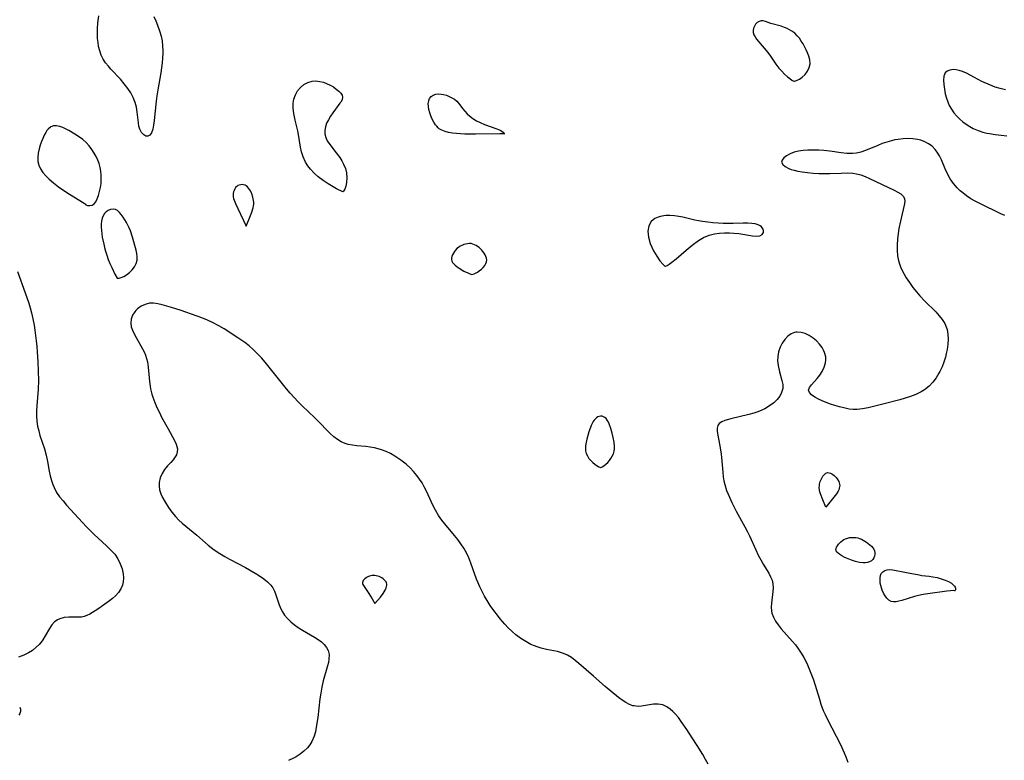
# Model space of a CAD drawing. Header units: inches. Extents: x 1073367 to 1082519, y 1569854 to 1574957.
# Tile 64 of 256: x 1075718 to 1076024, y 1572668 to 1572898. Entities that reach past the tile are written whole.
import ezdxf

# ---------------------------------------------------------------- set-up
doc = ezdxf.new("R2010")
doc.units = ezdxf.units.IN
doc.header["$MEASUREMENT"] = 0
doc.layers.add('CGG_CurvaNivelLidar_v1', color=7, linetype='Continuous', lineweight=30, true_color=0x008008)

msp = doc.modelspace()

# ---------------------------------------------------------------- linework, layer by layer
at = {"layer": 'CGG_CurvaNivelLidar_v1'}
for points in [[(1075759.8122, 1572899.1826, 67.5), (1075760.4516, 1572897.829, 67.5), (1075761.0426, 1572896.4598, 67.5), (1075761.6578, 1572894.7906, 67.5), (1075762.1322, 1572893.0862, 67.5), (1075762.4002, 1572891.5937, 67.5), (1075762.5521, 1572890.0764, 67.5), (1075762.6049, 1572888.5403, 67.5), (1075762.5989, 1572887.7867, 67.5), (1075762.5373, 1572886.2951, 67.5), (1075762.4168, 1572884.7958, 67.5), (1075762.2421, 1572883.2924, 67.5), (1075762.0024, 1572881.6885, 67.5), (1075761.0747, 1572876.4054, 67.5), (1075760.7794, 1572874.5746, 67.5), (1075760.5575, 1572872.9471, 67.5), (1075759.9929, 1572866.9277, 67.5), (1075759.8034, 1572865.5161, 67.5), (1075759.5189, 1572864.1878, 67.5), (1075759.1091, 1572863.1105, 67.5), (1075758.6015, 1572862.3925, 67.5), (1075758.0026, 1572862.0326, 67.5), (1075757.3656, 1572862.0812, 67.5), (1075756.7202, 1572862.4658, 67.5), (1075756.0453, 1572863.215, 67.5), (1075755.5068, 1572864.2419, 67.5), (1075755.2392, 1572865.1485, 67.5), (1075755.0563, 1572866.156, 67.5), (1075754.6643, 1572869.5203, 67.5), (1075754.4255, 1572871.0331, 67.5), (1075754.0496, 1572872.5385, 67.5), (1075753.4684, 1572874.0358, 67.5), (1075752.7076, 1572875.488, 67.5), (1075751.8, 1572876.8885, 67.5), (1075750.6949, 1572878.3288, 67.5), (1075749.4969, 1572879.712, 67.5), (1075746.5211, 1572882.8541, 67.5), (1075745.7401, 1572883.7306, 67.5), (1075744.8708, 1572884.8236, 67.5), (1075744.114, 1572885.9634, 67.5), (1075743.5045, 1572887.1619, 67.5), (1075743.0441, 1572888.5084, 67.5), (1075742.7282, 1572889.9215, 67.5), (1075742.5402, 1572891.1175, 67.5), (1075742.4117, 1572892.3425, 67.5), (1075742.3487, 1572893.5908, 67.5), (1075742.3765, 1572895.3895, 67.5), (1075742.5132, 1572897.2136, 67.5), (1075742.7731, 1572899.3838, 67.5)], [(1076024.2037, 1572876.4298, 68), (1076022.5838, 1572876.8149, 68), (1076021.0043, 1572877.2919, 68), (1076019.5606, 1572877.8457, 68), (1076016.9249, 1572879.0395, 68), (1076014.5609, 1572880.2341, 68), (1076012.0875, 1572881.5736, 68), (1076010.892, 1572882.1168, 68), (1076009.8631, 1572882.4558, 68), (1076008.8606, 1572882.656, 68), (1076007.9396, 1572882.7077, 68), (1076006.9267, 1572882.5755, 68), (1076006.0813, 1572882.2318, 68), (1076005.4696, 1572881.6696, 68), (1076005.098, 1572880.6883, 68), (1076005.0112, 1572879.4335, 68), (1076005.0703, 1572878.1084, 68), (1076005.2478, 1572876.665, 68), (1076005.5334, 1572875.2447, 68), (1076005.9242, 1572873.8016, 68), (1076006.3022, 1572872.6787, 68), (1076006.765, 1572871.5792, 68), (1076007.4084, 1572870.3976, 68), (1076008.1781, 1572869.2782, 68), (1076009.0642, 1572868.2337, 68), (1076010.0018, 1572867.3241, 68), (1076011.0178, 1572866.4839, 68), (1076012.0389, 1572865.745, 68), (1076013.1095, 1572865.0684, 68), (1076014.2277, 1572864.4645, 68), (1076015.7013, 1572863.8217, 68), (1076017.2361, 1572863.3137, 68), (1076018.3885, 1572863.0272, 68), (1076019.2405, 1572862.855, 68), (1076021.0195, 1572862.566, 68), (1076022.8285, 1572862.3525, 68), (1076024.6583, 1572862.2112, 68)], [(1076024.0378, 1572837.4229, 68), (1076022.8106, 1572837.9659, 68), (1076016.2227, 1572841.1322, 68), (1076014.8254, 1572841.8664, 68), (1076013.4646, 1572842.653, 68), (1076012.1588, 1572843.5069, 68), (1076010.9296, 1572844.4473, 68), (1076010.1408, 1572845.1515, 68), (1076009.2283, 1572846.076, 68), (1076008.0865, 1572847.4274, 68), (1076007.0755, 1572848.8621, 68), (1076006.212, 1572850.3662, 68), (1076005.5074, 1572851.9023, 68), (1076004.3121, 1572854.745, 68), (1076003.7113, 1572855.9812, 68), (1076003.0465, 1572857.1206, 68), (1076002.4117, 1572857.9747, 68), (1076001.4385, 1572858.9099, 68), (1076000.3713, 1572859.6719, 68), (1075999.1908, 1572860.3114, 68), (1075997.9142, 1572860.8075, 68), (1075996.9309, 1572861.0635, 68), (1075995.478, 1572861.2681, 68), (1075993.9736, 1572861.3166, 68), (1075992.4375, 1572861.2385, 68), (1075990.887, 1572861.0549, 68), (1075989.8822, 1572860.8844, 68), (1075988.8821, 1572860.6663, 68), (1075987.4214, 1572860.2479, 68), (1075985.9795, 1572859.7402, 68), (1075984.5566, 1572859.1758, 68), (1075980.7559, 1572857.5881, 68), (1075979.3599, 1572857.1175, 68), (1075977.9419, 1572856.7958, 68), (1075976.6926, 1572856.6731, 68), (1075974.9763, 1572856.6949, 68), (1075973.2246, 1572856.8626, 68), (1075969.6599, 1572857.3736, 68), (1075967.8584, 1572857.5955, 68), (1075966.2858, 1572857.7138, 68), (1075964.7187, 1572857.7559, 68), (1075962.8335, 1572857.7015, 68), (1075961.3712, 1572857.5719, 68), (1075959.9724, 1572857.3588, 68), (1075958.6644, 1572857.0487, 68), (1075957.3623, 1572856.5808, 68), (1075956.2558, 1572856.0026, 68), (1075955.4068, 1572855.3489, 68), (1075954.8677, 1572854.6543, 68), (1075954.7201, 1572853.959, 68), (1075955.0606, 1572853.2611, 68), (1075955.8273, 1572852.6234, 68), (1075956.9187, 1572852.066, 68), (1075957.7317, 1572851.7668, 68), (1075958.6238, 1572851.5047, 68), (1075959.8091, 1572851.2275, 68), (1075961.068, 1572850.9926, 68), (1075962.7571, 1572850.7451, 68), (1075964.5056, 1572850.5644, 68), (1075966.2709, 1572850.4611, 68), (1075968.0518, 1572850.431, 68), (1075969.7381, 1572850.464, 68), (1075973.2611, 1572850.6365, 68), (1075975.0706, 1572850.6809, 68), (1075976.8286, 1572850.5874, 68), (1075977.9588, 1572850.4059, 68), (1075979.3283, 1572850.0215, 68), (1075980.6609, 1572849.5038, 68), (1075981.9738, 1572848.9048, 68), (1075985.8968, 1572847.033, 68), (1075989.6513, 1572845.3041, 68), (1075990.7665, 1572844.7406, 68), (1075991.7231, 1572844.1444, 68), (1075992.4623, 1572843.4929, 68), (1075992.9129, 1572842.7595, 68), (1075993.0188, 1572841.7768, 68), (1075992.8144, 1572840.6432, 68), (1075992.1435, 1572838.0146, 68), (1075991.1359, 1572833.4382, 68), (1075990.8596, 1572831.8302, 68), (1075990.6548, 1572830.1066, 68), (1075990.5541, 1572828.3691, 68), (1075990.5753, 1572826.6351, 68), (1075990.7448, 1572824.9216, 68), (1075990.9233, 1572823.955, 68), (1075991.2484, 1572822.752, 68), (1075991.6721, 1572821.5718, 68), (1075992.1826, 1572820.4058, 68), (1075992.7662, 1572819.2621, 68), (1075993.4145, 1572818.1422, 68), (1075994.4074, 1572816.6293, 68), (1075995.4849, 1572815.16, 68), (1075996.6243, 1572813.7311, 68), (1075997.6469, 1572812.5332, 68), (1075999.1836, 1572810.8957, 68), (1076002.6442, 1572807.518, 68), (1076003.668, 1572806.3749, 68), (1076004.5786, 1572805.1848, 68), (1076005.341, 1572803.9406, 68), (1076005.9109, 1572802.6329, 68), (1076006.0657, 1572802.1212, 68), (1076006.3301, 1572800.6354, 68), (1076006.389, 1572799.0944, 68), (1076006.2921, 1572797.5153, 68), (1076006.077, 1572795.9135, 68), (1076005.8476, 1572794.6856, 68), (1076005.5542, 1572793.462, 68), (1076005.0885, 1572791.9665, 68), (1076004.5174, 1572790.5021, 68), (1076003.8487, 1572789.081, 68), (1076003.549, 1572788.5185, 68), (1076002.6707, 1572787.0777, 68), (1076001.6706, 1572785.7384, 68), (1076000.5353, 1572784.5316, 68), (1075999.1087, 1572783.3941, 68), (1075998.0774, 1572782.7639, 68), (1075996.3909, 1572781.9533, 68), (1075994.7717, 1572781.3374, 68), (1075993.0966, 1572780.7988, 68), (1075991.3865, 1572780.3066, 68), (1075985.6873, 1572778.8, 68), (1075981.5878, 1572777.7841, 68), (1075979.8582, 1572777.4388, 68), (1075978.1357, 1572777.2626, 68), (1075976.8962, 1572777.2845, 68), (1075975.6563, 1572777.4178, 68), (1075974.4195, 1572777.6391, 68), (1075972.7292, 1572778.0484, 68), (1075971.2898, 1572778.4633, 68), (1075969.8819, 1572778.9232, 68), (1075968.526, 1572779.4247, 68), (1075967.3149, 1572779.9345, 68), (1075966.1931, 1572780.4719, 68), (1075965.0078, 1572781.1397, 68), (1075964.0467, 1572781.829, 68), (1075963.3859, 1572782.536, 68), (1075963.1223, 1572783.2593, 68), (1075963.3513, 1572784.0489, 68), (1075963.9748, 1572784.8861, 68), (1075965.7772, 1572786.8386, 68), (1075966.6122, 1572787.9139, 68), (1075967.3597, 1572789.0914, 68), (1075967.9743, 1572790.3683, 68), (1075968.3632, 1572791.7031, 68), (1075968.4578, 1572792.6335, 68), (1075968.4049, 1572793.567, 68), (1075968.0519, 1572794.9361, 68), (1075967.7067, 1572795.7108, 68), (1075967.2758, 1572796.4589, 68), (1075966.4798, 1572797.5459, 68), (1075965.5503, 1572798.5444, 68), (1075964.5153, 1572799.4288, 68), (1075963.3085, 1572800.2221, 68), (1075962.0502, 1572800.8227, 68), (1075960.783, 1572801.1956, 68), (1075959.5482, 1572801.2893, 68), (1075959.1312, 1572801.2432, 68), (1075958.766, 1572801.1625, 68), (1075957.7075, 1572800.719, 68), (1075956.664, 1572799.9798, 68), (1075955.7192, 1572799.0224, 68), (1075954.902, 1572797.8922, 68), (1075954.2309, 1572796.5923, 68), (1075953.7531, 1572795.1897, 68), (1075953.5012, 1572793.72, 68), (1075953.4904, 1572792.3388, 68), (1075953.649, 1572790.9503, 68), (1075954.0726, 1572788.988, 68), (1075954.8226, 1572786.2852, 68), (1075955.0583, 1572785.0052, 68), (1075955.0592, 1572783.7698, 68), (1075954.7394, 1572782.5807, 68), (1075954.1349, 1572781.443, 68), (1075953.3006, 1572780.3659, 68), (1075952.2776, 1572779.3632, 68), (1075950.9633, 1572778.3589, 68), (1075949.4968, 1572777.4785, 68), (1075947.9095, 1572776.7411, 68), (1075947.0162, 1572776.4111, 68), (1075946.102, 1572776.1185, 68), (1075944.4986, 1572775.6742, 68), (1075939.0138, 1572774.3958, 68), (1075938.1955, 1572774.1786, 68), (1075937.0892, 1572773.8174, 68), (1075936.1366, 1572773.3916, 68), (1075935.3834, 1572772.8829, 68), (1075934.8852, 1572772.2689, 68), (1075934.6726, 1572771.4507, 68), (1075934.72, 1572770.486, 68), (1075935.7022, 1572765.3254, 68), (1075935.993, 1572763.4429, 68), (1075936.106, 1572762.4179, 68), (1075936.4362, 1572757.8696, 68), (1075936.6012, 1572756.345, 68), (1075936.7925, 1572755.156, 68), (1075937.0554, 1572753.9793, 68), (1075937.6212, 1572752.1865, 68), (1075938.0891, 1572750.9962, 68), (1075939.2518, 1572748.4308, 68), (1075940.6462, 1572745.684, 68), (1075943.31, 1572740.8618, 68), (1075944.0275, 1572739.4908, 68), (1075944.73, 1572738.0335, 68), (1075946.7133, 1572733.6783, 68), (1075947.4848, 1572732.0521, 68), (1075948.2252, 1572730.6506, 68), (1075949.0066, 1572729.3044, 68), (1075950.7062, 1572726.5097, 68), (1075951.2936, 1572725.3907, 68), (1075951.7544, 1572724.2694, 68), (1075952.0413, 1572723.1363, 68), (1075952.1228, 1572721.9798, 68), (1075952.0502, 1572720.8043, 68), (1075951.5673, 1572717.1778, 68), (1075951.502, 1572715.968, 68), (1075951.5731, 1572714.7801, 68), (1075951.7078, 1572714.0766, 68), (1075952.1613, 1572712.8326, 68), (1075952.8369, 1572711.6251, 68), (1075953.6762, 1572710.44, 68), (1075954.6303, 1572709.2642, 68), (1075958.106, 1572705.3272, 68), (1075959.0251, 1572704.2187, 68), (1075959.9771, 1572702.9391, 68), (1075960.8131, 1572701.6661, 68), (1075961.5879, 1572700.3452, 68), (1075962.3068, 1572698.9848, 68), (1075962.7494, 1572698.0736, 68), (1075963.4301, 1572696.5397, 68), (1075964.0492, 1572694.9763, 68), (1075964.6068, 1572693.3884, 68), (1075966.4344, 1572687.3624, 68), (1075966.928, 1572685.8736, 68), (1075967.6585, 1572683.918, 68), (1075968.221, 1572682.6279, 68), (1075968.9779, 1572681.0423, 68), (1075972.9528, 1572673.2966, 68), (1075974.1183, 1572670.7641, 68), (1075974.6472, 1572669.4892, 68), (1075975.2429, 1572667.8902, 68)], [(1075717.5265, 1572820.097, 67.5), (1075719.9467, 1572813.4651, 67.5), (1075721.0293, 1572810.2369, 67.5), (1075721.4795, 1572808.778, 67.5), (1075721.8852, 1572807.3063, 67.5), (1075722.3222, 1572805.3884, 67.5), (1075722.6824, 1572803.4483, 67.5), (1075722.9394, 1572801.8261, 67.5), (1075723.3612, 1572798.5589, 67.5), (1075723.54, 1572796.7972, 67.5), (1075723.6797, 1572795.1474, 67.5), (1075723.8796, 1572792.0424, 67.5), (1075723.9957, 1572789.1382, 67.5), (1075724.0308, 1572786.3071, 67.5), (1075723.9553, 1572783.5472, 67.5), (1075723.5731, 1572778.4217, 67.5), (1075723.4848, 1572776.8101, 67.5), (1075723.4686, 1572775.213, 67.5), (1075723.563, 1572773.633, 67.5), (1075723.784, 1572772.1446, 67.5), (1075724.1122, 1572770.6719, 67.5), (1075724.5192, 1572769.2127, 67.5), (1075725.8685, 1572765.0459, 67.5), (1075726.418, 1572763.1273, 67.5), (1075726.8589, 1572761.1096, 67.5), (1075727.3856, 1572758.15, 67.5), (1075727.6772, 1572756.6886, 67.5), (1075728.0398, 1572755.2549, 67.5), (1075728.4729, 1572753.9644, 67.5), (1075728.8746, 1572753.0219, 67.5), (1075729.6769, 1572751.5572, 67.5), (1075730.6176, 1572750.2002, 67.5), (1075731.669, 1572748.8953, 67.5), (1075732.7901, 1572747.6176, 67.5), (1075737.6713, 1572742.258, 67.5), (1075738.9764, 1572740.8504, 67.5), (1075740.1481, 1572739.6469, 67.5), (1075741.3481, 1572738.4699, 67.5), (1075742.573, 1572737.3265, 67.5), (1075745.2086, 1572734.9697, 67.5), (1075746.4515, 1572733.7709, 67.5), (1075747.7132, 1572732.3326, 67.5), (1075748.6755, 1572730.9078, 67.5), (1075749.4467, 1572729.4041, 67.5), (1075750.0202, 1572727.8534, 67.5), (1075750.3721, 1572726.2854, 67.5), (1075750.4669, 1572725.042, 67.5), (1075750.3694, 1572723.8242, 67.5), (1075750.0803, 1572722.7163, 67.5), (1075749.6093, 1572721.6628, 67.5), (1075748.8637, 1572720.5327, 67.5), (1075747.9427, 1572719.4912, 67.5), (1075747.0495, 1572718.6674, 67.5), (1075746.0893, 1572717.8893, 67.5), (1075743.9422, 1572716.316, 67.5), (1075742.7943, 1572715.5231, 67.5), (1075741.6622, 1572714.7768, 67.5), (1075739.9559, 1572713.7488, 67.5), (1075739.0796, 1572713.3151, 67.5), (1075738.1985, 1572713.0035, 67.5), (1075737.3598, 1572712.8468, 67.5), (1075736.5109, 1572712.7956, 67.5), (1075734.9012, 1572712.8449, 67.5), (1075733.4719, 1572712.849, 67.5), (1075732.0412, 1572712.711, 67.5), (1075730.6746, 1572712.3502, 67.5), (1075729.908, 1572711.9872, 67.5), (1075729.498, 1572711.7256, 67.5), (1075729.0433, 1572711.3659, 67.5), (1075728.1747, 1572710.4278, 67.5), (1075727.4544, 1572709.3645, 67.5), (1075726.1191, 1572707.0045, 67.5), (1075725.3772, 1572705.8134, 67.5), (1075724.8499, 1572705.0932, 67.5), (1075724.273, 1572704.4018, 67.5), (1075723.2778, 1572703.391, 67.5), (1075722.1763, 1572702.4897, 67.5), (1075720.971, 1572701.7283, 67.5), (1075719.4571, 1572701.0417, 67.5), (1075717.8528, 1572700.4793, 67.5)], [(1075931.9028, 1572667.239, 68), (1075931.1124, 1572668.7255, 68), (1075930.2758, 1572670.1861, 68), (1075928.5131, 1572673.0466, 68), (1075926.982, 1572675.4217, 68), (1075925.2611, 1572678.0331, 68), (1075923.5472, 1572680.5217, 68), (1075922.6782, 1572681.6824, 68), (1075921.7771, 1572682.7573, 68), (1075920.9943, 1572683.5634, 68), (1075920.1802, 1572684.2778, 68), (1075919.0539, 1572685.057, 68), (1075917.8657, 1572685.5926, 68), (1075916.4528, 1572685.8534, 68), (1075914.9966, 1572685.8209, 68), (1075911.2129, 1572685.2028, 68), (1075910.3907, 1572685.1558, 68), (1075909.5682, 1572685.1905, 68), (1075908.9162, 1572685.2876, 68), (1075908.5404, 1572685.3734, 68), (1075907.4738, 1572685.7373, 68), (1075906.3235, 1572686.3392, 68), (1075905.2067, 1572687.0969, 68), (1075904.0996, 1572687.9573, 68), (1075899.9069, 1572691.379, 68), (1075896.2851, 1572694.4968, 68), (1075891.7364, 1572698.4804, 68), (1075890.6183, 1572699.4192, 68), (1075889.4787, 1572700.2792, 68), (1075888.2948, 1572701.0217, 68), (1075887.5612, 1572701.3894, 68), (1075886.7575, 1572701.7108, 68), (1075885.1466, 1572702.1764, 68), (1075881.7748, 1572702.8441, 68), (1075880.0723, 1572703.2284, 68), (1075878.8002, 1572703.6134, 68), (1075877.9713, 1572703.9243, 68), (1075876.9303, 1572704.3905, 68), (1075875.3124, 1572705.2626, 68), (1075873.745, 1572706.2703, 68), (1075872.2372, 1572707.4, 68), (1075871.0375, 1572708.4267, 68), (1075869.8865, 1572709.5231, 68), (1075868.7847, 1572710.6811, 68), (1075867.3675, 1572712.3354, 68), (1075866.4866, 1572713.4414, 68), (1075865.3645, 1572714.9327, 68), (1075864.2922, 1572716.4613, 68), (1075863.2812, 1572718.0287, 68), (1075862.487, 1572719.3816, 68), (1075861.7466, 1572720.761, 68), (1075861.0336, 1572722.2258, 68), (1075860.3898, 1572723.7162, 68), (1075860.0199, 1572724.6751, 68), (1075858.2802, 1572729.6298, 68), (1075857.6415, 1572731.2394, 68), (1075856.8986, 1572732.8113, 68), (1075856.0806, 1572734.2265, 68), (1075855.1657, 1572735.5879, 68), (1075854.1803, 1572736.9086, 68), (1075853.1472, 1572738.1991, 68), (1075850.187, 1572741.7514, 68), (1075849.2462, 1572742.9535, 68), (1075848.2208, 1572744.4164, 68), (1075847.299, 1572745.9846, 68), (1075846.5859, 1572747.3552, 68), (1075845.911, 1572748.7528, 68), (1075844.5474, 1572751.7215, 68), (1075843.7927, 1572753.2525, 68), (1075843.1075, 1572754.4716, 68), (1075842.357, 1572755.6478, 68), (1075841.54, 1572756.7735, 68), (1075840.4977, 1572758.018, 68), (1075839.3745, 1572759.1806, 68), (1075838.181, 1572760.2568, 68), (1075836.5413, 1572761.5351, 68), (1075835.623, 1572762.1951, 68), (1075834.6815, 1572762.8184, 68), (1075833.3622, 1572763.5725, 68), (1075831.9864, 1572764.2235, 68), (1075830.5627, 1572764.7632, 68), (1075829.4763, 1572765.0866, 68), (1075828.3731, 1572765.3448, 68), (1075827.0373, 1572765.5748, 68), (1075825.6975, 1572765.7366, 68), (1075822.8657, 1572765.9839, 68), (1075821.4887, 1572766.1563, 68), (1075820.1534, 1572766.4339, 68), (1075819.275, 1572766.7121, 68), (1075818.0297, 1572767.2756, 68), (1075816.8448, 1572767.9942, 68), (1075815.7121, 1572768.8371, 68), (1075814.6257, 1572769.7795, 68), (1075813.556, 1572770.8223, 68), (1075811.451, 1572773.0287, 68), (1075809.8043, 1572774.6939, 68), (1075805.8696, 1572778.4154, 68), (1075804.6544, 1572779.6349, 68), (1075803.4149, 1572780.9601, 68), (1075802.2113, 1572782.3264, 68), (1075801.0405, 1572783.7268, 68), (1075796.5363, 1572789.3599, 68), (1075794.4312, 1572791.9282, 68), (1075793.2734, 1572793.2706, 68), (1075792.0646, 1572794.5722, 68), (1075790.8009, 1572795.8115, 68), (1075789.48, 1572796.971, 68), (1075788.0984, 1572798.0512, 68), (1075785.9386, 1572799.5334, 68), (1075781.6542, 1572802.2905, 68), (1075780.0216, 1572803.2573, 68), (1075778.0774, 1572804.2707, 68), (1075776.54, 1572804.9637, 68), (1075774.7871, 1572805.6682, 68), (1075773.01, 1572806.3242, 68), (1075768.3073, 1572807.9519, 68), (1075765.2926, 1572808.9177, 68), (1075762.4295, 1572809.7498, 68), (1075761.0739, 1572810.057, 68), (1075759.739, 1572810.2293, 68), (1075758.4601, 1572810.2025, 68), (1075757.1241, 1572809.8872, 68), (1075755.898, 1572809.3109, 68), (1075754.8127, 1572808.5236, 68), (1075754.2953, 1572808.0181, 68), (1075753.9467, 1572807.6052, 68), (1075753.2533, 1572806.4996, 68), (1075752.8171, 1572805.2974, 68), (1075752.6912, 1572804.0372, 68), (1075752.8562, 1572802.9622, 68), (1075753.2224, 1572801.8718, 68), (1075753.7327, 1572800.7663, 68), (1075754.3371, 1572799.6445, 68), (1075756.3291, 1572796.1277, 68), (1075756.9255, 1572794.9149, 68), (1075757.2799, 1572794.0704, 68), (1075757.5982, 1572793.1141, 68), (1075757.8394, 1572792.0964, 68), (1075758.0906, 1572790.4192, 68), (1075758.4983, 1572785.9091, 68), (1075758.6862, 1572784.5081, 68), (1075758.8354, 1572783.6802, 68), (1075759.2353, 1572782.0342, 68), (1075759.5211, 1572781.1062, 68), (1075760.1211, 1572779.4726, 68), (1075760.8129, 1572777.8665, 68), (1075761.571, 1572776.2893, 68), (1075762.2844, 1572774.9087, 68), (1075764.283, 1572771.2206, 68), (1075766.2691, 1572767.6878, 68), (1075766.7848, 1572766.5399, 68), (1075767.0196, 1572765.8025, 68), (1075767.1534, 1572765.0791, 68), (1075767.1377, 1572764.0922, 68), (1075766.8634, 1572763.1767, 68), (1075766.5178, 1572762.5333, 68), (1075765.8814, 1572761.6615, 68), (1075765.1304, 1572760.8126, 68), (1075764.148, 1572759.7729, 68), (1075763.2127, 1572758.6626, 68), (1075762.4284, 1572757.4075, 68), (1075761.8507, 1572756.0446, 68), (1075761.5212, 1572754.6185, 68), (1075761.4755, 1572753.515, 68), (1075761.6596, 1572752.3247, 68), (1075762.048, 1572751.13, 68), (1075762.5928, 1572749.9311, 68), (1075763.2547, 1572748.7282, 68), (1075764.4274, 1572746.8843, 68), (1075765.4732, 1572745.4432, 68), (1075766.6244, 1572744.0486, 68), (1075767.654, 1572742.9572, 68), (1075768.6169, 1572742.043, 68), (1075769.7649, 1572741.0414, 68), (1075773.1733, 1572738.26, 68), (1075776.7382, 1572735.2199, 68), (1075778.5717, 1572733.7775, 68), (1075780.377, 1572732.5476, 68), (1075781.8687, 1572731.6476, 68), (1075783.3924, 1572730.7955, 68), (1075788.3176, 1572728.2002, 68), (1075791.2649, 1572726.5047, 68), (1075792.6568, 1572725.6396, 68), (1075793.9666, 1572724.7417, 68), (1075795.1569, 1572723.7813, 68), (1075796.1824, 1572722.7244, 68), (1075796.7556, 1572721.9367, 68), (1075797.3218, 1572720.8873, 68), (1075797.7771, 1572719.7726, 68), (1075798.7869, 1572716.7153, 68), (1075799.3935, 1572715.2125, 68), (1075799.7882, 1572714.4586, 68), (1075800.0894, 1572713.972, 68), (1075800.4438, 1572713.469, 68), (1075801.3557, 1572712.3947, 68), (1075802.3947, 1572711.3956, 68), (1075803.514, 1572710.4761, 68), (1075804.7065, 1572709.6193, 68), (1075805.9923, 1572708.7988, 68), (1075809.7689, 1572706.6096, 68), (1075810.8626, 1572705.9183, 68), (1075811.8857, 1572705.1614, 68), (1075812.7755, 1572704.3444, 68), (1075813.4924, 1572703.4576, 68), (1075813.9885, 1572702.488, 68), (1075814.2473, 1572701.2071, 68), (1075814.2113, 1572699.8175, 68), (1075814.0533, 1572698.78, 68), (1075813.8109, 1572697.7111, 68), (1075812.4371, 1572693.0781, 68), (1075811.9769, 1572691.1006, 68), (1075811.6643, 1572689.3001, 68), (1075811.4135, 1572687.4687, 68), (1075810.7259, 1572681.7013, 68), (1075810.2867, 1572678.6962, 68), (1075809.9881, 1572677.2538, 68), (1075809.5975, 1572675.8723, 68), (1075808.9496, 1572674.3034, 68), (1075808.311, 1572673.2358, 68), (1075807.5282, 1572672.2708, 68), (1075806.4679, 1572671.2516, 68), (1075805.2797, 1572670.3282, 68), (1075803.9884, 1572669.4952, 68), (1075803.1904, 1572669.0488, 68), (1075801.7053, 1572668.3349, 68)], [(1075718.2151, 1572684.9386, 67.5), (1075718.4587, 1572684.2552, 67.5), (1075718.4538, 1572683.5508, 67.5), (1075718.268, 1572682.9953, 67.5), (1075717.9374, 1572682.4585, 67.5)]]:
    msp.add_polyline3d(points, dxfattribs=at)
for points in [[(1075958.5, 1572879.1653, 68), (1075958.7673, 1572879.1581, 68), (1075959.3946, 1572879.3578, 68), (1075960.2429, 1572879.775, 68), (1075961.1506, 1572880.4039, 68), (1075962.0307, 1572881.2318, 68), (1075962.7845, 1572882.2199, 68), (1075963.3141, 1572883.3239, 68), (1075963.5445, 1572884.5163, 68), (1075963.4876, 1572885.7189, 68), (1075963.2022, 1572886.8696, 68), (1075962.7641, 1572887.9353, 68), (1075962.3387, 1572888.862, 68), (1075961.3883, 1572890.6901, 68), (1075960.8393, 1572891.5858, 68), (1075960.2382, 1572892.4379, 68), (1075959.5756, 1572893.2305, 68), (1075958.8167, 1572893.9694, 68), (1075957.9472, 1572894.6428, 68), (1075957.2145, 1572895.0913, 68), (1075956.4462, 1572895.475, 68), (1075955.6528, 1572895.7991, 68), (1075954.546, 1572896.1576, 68), (1075951.3387, 1572897.0424, 68), (1075949.7347, 1572897.6141, 68), (1075949.0143, 1572897.8024, 68), (1075948.3398, 1572897.8305, 68), (1075947.722, 1572897.645, 68), (1075947.1593, 1572897.2783, 68), (1075946.6685, 1572896.7748, 68), (1075946.2729, 1572896.1696, 68), (1075946.0147, 1572895.538, 68), (1075945.8878, 1572894.8693, 68), (1075945.9214, 1572894.1875, 68), (1075946.1348, 1572893.5185, 68), (1075946.4944, 1572892.8507, 68), (1075946.9583, 1572892.1749, 68), (1075947.526, 1572891.4408, 68), (1075950.4347, 1572887.9742, 68), (1075951.2317, 1572886.9106, 68), (1075952.9539, 1572884.4296, 68), (1075953.9049, 1572883.1784, 68), (1075954.7765, 1572882.1779, 68), (1075955.6581, 1572881.2816, 68), (1075956.5029, 1572880.5153, 68), (1075957.263, 1572879.9033, 68), (1075957.8955, 1572879.4604, 68), (1075958.3279, 1572879.209, 68)], [(1075818.5, 1572844.7561, 67.5), (1075816.5838, 1572845.753, 67.5), (1075814.0071, 1572847.2427, 67.5), (1075812.4476, 1572848.2642, 67.5), (1075810.8821, 1572849.4497, 67.5), (1075809.6275, 1572850.5818, 67.5), (1075808.4847, 1572851.8191, 67.5), (1075807.6653, 1572852.8884, 67.5), (1075806.9655, 1572853.9947, 67.5), (1075806.1817, 1572855.6338, 67.5), (1075805.675, 1572857.2331, 67.5), (1075805.4013, 1572858.6644, 67.5), (1075804.7409, 1572862.6133, 67.5), (1075804.5173, 1572863.6688, 67.5), (1075803.7082, 1572866.9761, 67.5), (1075803.3697, 1572868.6025, 67.5), (1075803.2099, 1572869.7116, 67.5), (1075803.1109, 1572871.0471, 67.5), (1075803.1431, 1572872.3442, 67.5), (1075803.3415, 1572873.5858, 67.5), (1075803.7985, 1572874.8973, 67.5), (1075804.4744, 1572876.0917, 67.5), (1075805.3362, 1572877.1398, 67.5), (1075806.4231, 1572878.0517, 67.5), (1075807.6471, 1572878.7264, 67.5), (1075808.97, 1572879.1175, 67.5), (1075810.1548, 1572879.1947, 67.5), (1075811.3603, 1572879.067, 67.5), (1075812.5582, 1572878.7743, 67.5), (1075813.4784, 1572878.446, 67.5), (1075814.5711, 1572877.931, 67.5), (1075815.585, 1572877.3322, 67.5), (1075816.4997, 1572876.6851, 67.5), (1075817.2892, 1572876.0212, 67.5), (1075817.8765, 1572875.4081, 67.5), (1075818.2739, 1572874.787, 67.5), (1075818.4384, 1572874.152, 67.5), (1075818.2922, 1572873.3865, 67.5), (1075817.8591, 1572872.5753, 67.5), (1075817.643, 1572872.2502, 67.5), (1075815.4586, 1572869.3156, 67.5), (1075814.697, 1572868.2225, 67.5), (1075814.045, 1572867.1558, 67.5), (1075813.4967, 1572866.0616, 67.5), (1075813.0982, 1572864.9507, 67.5), (1075812.9045, 1572863.8328, 67.5), (1075812.9584, 1572862.7394, 67.5), (1075813.2317, 1572861.6615, 67.5), (1075813.691, 1572860.6131, 67.5), (1075814.4403, 1572859.4322, 67.5), (1075816.4723, 1572856.9132, 67.5), (1075817.5587, 1572855.4547, 67.5), (1075818.2001, 1572854.4537, 67.5), (1075818.7624, 1572853.4106, 67.5), (1075819.3099, 1572852.0812, 67.5), (1075819.6625, 1572850.737, 67.5), (1075819.8119, 1572849.146, 67.5), (1075819.7084, 1572847.6821, 67.5), (1075819.4493, 1572846.5048, 67.5), (1075819.1139, 1572845.5829, 67.5), (1075818.779, 1572844.9794, 67.5)], [(1075868.5, 1572862.7249, 67.5), (1075868.4757, 1572862.7583, 67.5), (1075868.0746, 1572862.8038, 67.5), (1075867.2612, 1572862.8159, 67.5), (1075859.6908, 1572862.7062, 67.5), (1075856.4203, 1572862.731, 67.5), (1075855.0276, 1572862.7794, 67.5), (1075853.7688, 1572862.8639, 67.5), (1075852.5417, 1572862.998, 67.5), (1075851.3599, 1572863.1999, 67.5), (1075850.2417, 1572863.4937, 67.5), (1075849.2114, 1572863.9107, 67.5), (1075848.4576, 1572864.3721, 67.5), (1075848.0733, 1572864.6906, 67.5), (1075847.6577, 1572865.1152, 67.5), (1075847.279, 1572865.5839, 67.5), (1075846.7197, 1572866.4413, 67.5), (1075846.2388, 1572867.3677, 67.5), (1075845.8301, 1572868.3366, 67.5), (1075845.4944, 1572869.325, 67.5), (1075845.2395, 1572870.3115, 67.5), (1075845.0794, 1572871.2882, 67.5), (1075845.0459, 1572872.2175, 67.5), (1075845.1771, 1572873.0723, 67.5), (1075845.477, 1572873.7737, 67.5), (1075845.932, 1572874.3611, 67.5), (1075846.5215, 1572874.8056, 67.5), (1075847.3749, 1572875.116, 67.5), (1075848.3393, 1572875.2043, 67.5), (1075849.0662, 1572875.1445, 67.5), (1075849.8109, 1572875.0009, 67.5), (1075850.6832, 1572874.7493, 67.5), (1075851.5457, 1572874.4166, 67.5), (1075852.3784, 1572874.0064, 67.5), (1075853.1601, 1572873.5168, 67.5), (1075853.8672, 1572872.94, 67.5), (1075854.5098, 1572872.2432, 67.5), (1075855.689, 1572870.6876, 67.5), (1075856.3916, 1572869.8285, 67.5), (1075857.1607, 1572868.999, 67.5), (1075857.9953, 1572868.2195, 67.5), (1075858.906, 1572867.512, 67.5), (1075859.971, 1572866.8666, 67.5), (1075861.1952, 1572866.268, 67.5), (1075862.5284, 1572865.7205, 67.5), (1075866.3688, 1572864.3138, 67.5), (1075867.358, 1572863.8868, 67.5), (1075867.9211, 1572863.5866, 67.5), (1075868.3276, 1572863.303, 67.5), (1075868.572, 1572863.0348, 67.5), (1075868.6238, 1572862.8941, 67.5), (1075868.5956, 1572862.79, 67.5)], [(1075738.5, 1572841.0366, 68), (1075738.7668, 1572840.7933, 68), (1075739.2946, 1572840.5928, 68), (1075739.9795, 1572840.5136, 68), (1075740.7083, 1572840.6582, 68), (1075741.3186, 1572841.0583, 68), (1075741.8543, 1572841.7164, 68), (1075742.3138, 1572842.5995, 68), (1075742.7048, 1572843.6624, 68), (1075743.035, 1572844.8562, 68), (1075743.2932, 1572846.1252, 68), (1075743.462, 1572847.415, 68), (1075743.5222, 1572848.8069, 68), (1075743.4728, 1572850.0081, 68), (1075743.3558, 1572851.2022, 68), (1075743.1587, 1572852.3801, 68), (1075742.8646, 1572853.5323, 68), (1075742.4567, 1572854.6583, 68), (1075741.9519, 1572855.7483, 68), (1075741.3676, 1572856.8011, 68), (1075740.6109, 1572857.9631, 68), (1075739.7743, 1572859.0598, 68), (1075738.8606, 1572860.0749, 68), (1075737.8661, 1572860.9848, 68), (1075737.0977, 1572861.5655, 68), (1075735.3458, 1572862.7142, 68), (1075733.4216, 1572863.8385, 68), (1075732.4882, 1572864.3194, 68), (1075731.5775, 1572864.7351, 68), (1075730.7034, 1572865.0677, 68), (1075729.694, 1572865.3211, 68), (1075728.7615, 1572865.3112, 68), (1075727.8927, 1572864.9456, 68), (1075727.1057, 1572864.275, 68), (1075726.6937, 1572863.7833, 68), (1075726.3089, 1572863.2282, 68), (1075725.8057, 1572862.3486, 68), (1075725.3526, 1572861.3895, 68), (1075724.9493, 1572860.3736, 68), (1075724.5764, 1572859.253, 68), (1075724.2589, 1572858.1131, 68), (1075723.9672, 1572856.7847, 68), (1075723.8111, 1572855.4748, 68), (1075723.8668, 1572854.1993, 68), (1075724.1839, 1572853.0169, 68), (1075724.7261, 1572851.8794, 68), (1075725.4465, 1572850.7861, 68), (1075726.2966, 1572849.7682, 68), (1075727.4065, 1572848.6815, 68), (1075728.7237, 1572847.5576, 68), (1075730.3023, 1572846.3479, 68), (1075731.9595, 1572845.1838, 68), (1075733.6867, 1572844.0544, 68), (1075738.2579, 1572841.2624, 68), (1075738.4701, 1572841.1041, 68)], [(1075788.5, 1572834.1921, 68), (1075789.676, 1572836.933, 68), (1075790.2568, 1572838.4388, 68), (1075790.5014, 1572839.1679, 68), (1075790.69, 1572839.8411, 68), (1075790.8068, 1572840.4372, 68), (1075790.8649, 1572841.0183, 68), (1075790.8636, 1572841.5509, 68), (1075790.817, 1572842.0838, 68), (1075790.6153, 1572843.1399, 68), (1075790.2906, 1572844.1479, 68), (1075789.8563, 1572845.0785, 68), (1075789.5758, 1572845.5417, 68), (1075789.2658, 1572845.9666, 68), (1075788.9273, 1572846.3425, 68), (1075788.5592, 1572846.6543, 68), (1075788.1582, 1572846.882, 68), (1075787.7297, 1572847.0066, 68), (1075787.2802, 1572847.0432, 68), (1075786.8247, 1572847.0044, 68), (1075786.3782, 1572846.8965, 68), (1075785.9563, 1572846.7202, 68), (1075785.5769, 1572846.4705, 68), (1075785.2429, 1572846.1274, 68), (1075784.9687, 1572845.717, 68), (1075784.7501, 1572845.2584, 68), (1075784.5876, 1572844.7664, 68), (1075784.4869, 1572844.2523, 68), (1075784.4591, 1572843.7253, 68), (1075784.5083, 1572843.2248, 68), (1075784.618, 1572842.7213, 68), (1075784.7729, 1572842.2159, 68), (1075785.1717, 1572841.2016, 68), (1075785.9155, 1572839.5798, 68)], [(1075748.5, 1572817.9806, 68), (1075748.6661, 1572817.9699, 68), (1075749.1038, 1572818.0583, 68), (1075749.7424, 1572818.2544, 68), (1075750.5115, 1572818.5723, 68), (1075751.3403, 1572819.0278, 68), (1075752.2615, 1572819.7169, 68), (1075753.1087, 1572820.5677, 68), (1075753.8285, 1572821.5358, 68), (1075754.3703, 1572822.5711, 68), (1075754.6838, 1572823.6215, 68), (1075754.734, 1572824.665, 68), (1075754.5902, 1572825.6647, 68), (1075754.3678, 1572826.6798, 68), (1075753.2534, 1572830.7572, 68), (1075752.6266, 1572832.6766, 68), (1075752.25, 1572833.6032, 68), (1075751.8246, 1572834.478, 68), (1075751.3575, 1572835.3206, 68), (1075750.3231, 1572836.9663, 68), (1075749.7642, 1572837.737, 68), (1075749.1822, 1572838.4126, 68), (1075748.5679, 1572838.9522, 68), (1075747.9095, 1572839.302, 68), (1075747.1911, 1572839.416, 68), (1075746.4511, 1572839.3173, 68), (1075745.7278, 1572839.0421, 68), (1075745.0622, 1572838.61, 68), (1075744.5008, 1572838.0253, 68), (1075744.1114, 1572837.3522, 68), (1075743.8327, 1572836.5766, 68), (1075743.6471, 1572835.7264, 68), (1075743.5436, 1572834.823, 68), (1075743.5175, 1572833.8831, 68), (1075743.5727, 1572832.8386, 68), (1075743.6954, 1572831.7762, 68), (1075743.8664, 1572830.7025, 68), (1075744.2865, 1572828.6002, 68), (1075744.552, 1572827.5055, 68), (1075744.8817, 1572826.3378, 68), (1075745.2738, 1572825.1022, 68), (1075745.717, 1572823.845, 68), (1075746.1991, 1572822.6118, 68), (1075746.768, 1572821.3056, 68), (1075747.7879, 1572819.2433, 68)], [(1075918.5, 1572821.7642, 68), (1075918.7049, 1572821.7565, 68), (1075919.1624, 1572821.9744, 68), (1075919.836, 1572822.3881, 68), (1075920.6839, 1572822.9835, 68), (1075921.9576, 1572823.9837, 68), (1075925.1299, 1572826.7097, 68), (1075926.9766, 1572828.2505, 68), (1075928.9083, 1572829.6617, 68), (1075930.5044, 1572830.5938, 68), (1075932.2252, 1572831.3259, 68), (1075933.8747, 1572831.7742, 68), (1075935.4304, 1572831.9904, 68), (1075936.9995, 1572832.0884, 68), (1075938.5673, 1572832.0855, 68), (1075939.929, 1572832.0013, 68), (1075941.4885, 1572831.8247, 68), (1075945.6911, 1572831.1734, 68), (1075946.9439, 1572831.0361, 68), (1075947.9638, 1572831.1166, 68), (1075948.7076, 1572831.5197, 68), (1075949.1066, 1572832.1698, 68), (1075949.1459, 1572832.6673, 68), (1075949.0118, 1572833.1845, 68), (1075948.5111, 1572833.8983, 68), (1075948.0467, 1572834.2611, 68), (1075947.4718, 1572834.56, 68), (1075946.5645, 1572834.8453, 68), (1075945.5248, 1572835.0157, 68), (1075944.1978, 1572835.0938, 68), (1075942.7694, 1572835.0859, 68), (1075939.7035, 1572834.9838, 68), (1075938.1673, 1572834.9666, 68), (1075936.5835, 1572834.9952, 68), (1075934.9838, 1572835.0701, 68), (1075933.378, 1572835.1907, 68), (1075931.7745, 1572835.3582, 68), (1075930.1816, 1572835.5761, 68), (1075928.9353, 1572835.7885, 68), (1075927.7621, 1572836.029, 68), (1075924.0878, 1572836.91, 68), (1075922.8475, 1572837.1694, 68), (1075921.4486, 1572837.3776, 68), (1075920.0727, 1572837.4738, 68), (1075918.736, 1572837.4363, 68), (1075917.5394, 1572837.2601, 68), (1075916.4139, 1572836.9459, 68), (1075915.3838, 1572836.4922, 68), (1075914.2337, 1572835.5705, 68), (1075913.4596, 1572834.2193, 68), (1075913.1589, 1572832.5408, 68), (1075913.3641, 1572830.7049, 68), (1075913.9567, 1572828.7802, 68), (1075914.9854, 1572826.5307, 68), (1075915.9849, 1572824.7943, 68), (1075916.9676, 1572823.3459, 68), (1075917.8083, 1572822.3034, 68), (1075918.3344, 1572821.8017, 68)], [(1075858.5, 1572819.1299, 68), (1075859.2455, 1572819.3942, 68), (1075860.3068, 1572819.9225, 68), (1075860.8883, 1572820.2913, 68), (1075861.5251, 1572820.7899, 68), (1075862.1027, 1572821.3528, 68), (1075862.5876, 1572821.949, 68), (1075862.9466, 1572822.5456, 68), (1075863.1466, 1572823.109, 68), (1075863.1939, 1572823.6425, 68), (1075863.118, 1572824.1802, 68), (1075862.942, 1572824.7161, 68), (1075862.6913, 1572825.2454, 68), (1075862.3827, 1572825.7631, 68), (1075862.0261, 1572826.2625, 68), (1075861.6257, 1572826.7353, 68), (1075861.2242, 1572827.1359, 68), (1075860.7948, 1572827.506, 68), (1075860.3439, 1572827.8438, 68), (1075859.8755, 1572828.1445, 68), (1075859.3925, 1572828.4, 68), (1075858.8957, 1572828.5986, 68), (1075858.3854, 1572828.7242, 68), (1075857.8055, 1572828.7627, 68), (1075857.216, 1572828.7126, 68), (1075856.6244, 1572828.5928, 68), (1075856.0384, 1572828.4151, 68), (1075855.4665, 1572828.1855, 68), (1075854.9189, 1572827.9042, 68), (1075854.4084, 1572827.5659, 68), (1075853.9543, 1572827.1731, 68), (1075853.5449, 1572826.7334, 68), (1075853.1776, 1572826.2614, 68), (1075852.8541, 1572825.7689, 68), (1075852.5815, 1572825.2655, 68), (1075852.3726, 1572824.7599, 68), (1075852.2476, 1572824.2601, 68), (1075852.2359, 1572823.7749, 68), (1075852.3604, 1572823.3182, 68), (1075852.5989, 1572822.8808, 68), (1075852.928, 1572822.4573, 68), (1075853.3907, 1572822.0103, 68), (1075853.977, 1572821.5423, 68), (1075854.6489, 1572821.0738, 68), (1075856.1008, 1572820.2149, 68), (1075857.3049, 1572819.6289, 68)], [(1075898.5, 1572759.2568, 68), (1075898.6484, 1572759.2902, 68), (1075899.029, 1572759.4745, 68), (1075899.5693, 1572759.8051, 68), (1075900.1971, 1572760.282, 68), (1075900.7426, 1572760.7958, 68), (1075901.2704, 1572761.3986, 68), (1075901.7552, 1572762.071, 68), (1075902.1727, 1572762.7918, 68), (1075902.4991, 1572763.5391, 68), (1075902.7227, 1572764.3228, 68), (1075902.8282, 1572765.0773, 68), (1075902.8318, 1572765.7802, 68), (1075902.7086, 1572767.1801, 68), (1075902.4552, 1572768.5616, 68), (1075902.1132, 1572769.9113, 68), (1075901.6979, 1572771.3592, 68), (1075901.1824, 1572772.8422, 68), (1075900.8675, 1572773.5128, 68), (1075900.5673, 1572774.0056, 68), (1075900.2272, 1572774.435, 68), (1075899.8464, 1572774.7847, 68), (1075899.4335, 1572775.0336, 68), (1075898.9942, 1572775.1802, 68), (1075898.5431, 1572775.2138, 68), (1075898.1137, 1572775.1315, 68), (1075897.6941, 1572774.9495, 68), (1075897.293, 1572774.6813, 68), (1075896.9263, 1572774.3459, 68), (1075896.5869, 1572773.9501, 68), (1075896.2763, 1572773.5044, 68), (1075895.9498, 1572772.9294, 68), (1075895.6566, 1572772.3118, 68), (1075895.3883, 1572771.6638, 68), (1075894.9012, 1572770.3124, 68), (1075894.4222, 1572768.7859, 68), (1075894.2179, 1572768.0148, 68), (1075893.936, 1572766.5704, 68), (1075893.8509, 1572765.8532, 68), (1075893.8128, 1572765.145, 68), (1075893.874, 1572764.4077, 68), (1075894.0842, 1572763.6326, 68), (1075894.4475, 1572762.8602, 68), (1075894.9354, 1572762.1128, 68), (1075895.5105, 1572761.4142, 68), (1075896.1351, 1572760.7879, 68), (1075896.7713, 1572760.2554, 68), (1075897.4267, 1572759.801, 68), (1075897.9796, 1572759.4807, 68)], [(1075968.5, 1572747.0028, 68), (1075967.5136, 1572749.2237, 68), (1075966.8014, 1572751.0978, 68), (1075966.6301, 1572751.6833, 68), (1075966.5177, 1572752.2026, 68), (1075966.43, 1572753.1588, 68), (1075966.4498, 1572753.633, 68), (1075966.5124, 1572754.062, 68), (1075966.7403, 1572754.9008, 68), (1075967.0949, 1572755.7539, 68), (1075967.5632, 1572756.5781, 68), (1075967.8261, 1572756.9386, 68), (1075968.1085, 1572757.2481, 68), (1075968.4133, 1572757.4888, 68), (1075968.7449, 1572757.637, 68), (1075969.1025, 1572757.6737, 68), (1075969.4818, 1572757.6182, 68), (1075969.8734, 1572757.4915, 68), (1075970.2686, 1572757.3084, 68), (1075970.6591, 1572757.0786, 68), (1075971.0357, 1572756.8073, 68), (1075971.388, 1572756.4959, 68), (1075971.706, 1572756.1457, 68), (1075971.9902, 1572755.7647, 68), (1075972.4532, 1572754.9448, 68), (1075972.6218, 1572754.5181, 68), (1075972.7349, 1572754.0864, 68), (1075972.7762, 1572753.6531, 68), (1075972.7333, 1572753.23, 68), (1075972.6208, 1572752.8088, 68), (1075972.4552, 1572752.3895, 68), (1075972.2492, 1572751.9725, 68), (1075971.7377, 1572751.128, 68), (1075970.569, 1572749.5518, 68)], [(1075978.5, 1572729.8916, 68), (1075977.6887, 1572730.0927, 68), (1075976.45, 1572730.4855, 68), (1075974.8783, 1572731.1232, 68), (1075974.0995, 1572731.4979, 68), (1075973.3787, 1572731.8887, 68), (1075972.757, 1572732.2791, 68), (1075972.2765, 1572732.6525, 68), (1075971.9323, 1572733.0144, 68), (1075971.6897, 1572733.3913, 68), (1075971.5799, 1572733.7865, 68), (1075971.6232, 1572734.1874, 68), (1075971.7869, 1572734.6008, 68), (1075972.0398, 1572735.0193, 68), (1075972.3596, 1572735.4355, 68), (1075972.7305, 1572735.8419, 68), (1075973.1419, 1572736.2299, 68), (1075973.5879, 1572736.5895, 68), (1075974.066, 1572736.9081, 68), (1075974.5768, 1572737.1702, 68), (1075975.1737, 1572737.3772, 68), (1075975.7995, 1572737.5105, 68), (1075976.4425, 1572737.5805, 68), (1075977.093, 1572737.5913, 68), (1075977.7426, 1572737.5406, 68), (1075978.3827, 1572737.42, 68), (1075978.9467, 1572737.2438, 68), (1075979.497, 1572737.014, 68), (1075980.0338, 1572736.7426, 68), (1075981.0618, 1572736.1057, 68), (1075982.1109, 1572735.2837, 68), (1075982.5803, 1572734.8394, 68), (1075982.996, 1572734.3747, 68), (1075983.3369, 1572733.888, 68), (1075983.5732, 1572733.3748, 68), (1075983.6755, 1572732.862, 68), (1075983.6744, 1572732.3332, 68), (1075983.5893, 1572731.802, 68), (1075983.3941, 1572731.2726, 68), (1075983.0532, 1572730.7653, 68), (1075982.5815, 1572730.3247, 68), (1075981.9954, 1572729.9926, 68), (1075981.3506, 1572729.7998, 68), (1075980.6703, 1572729.7102, 68), (1075980.0053, 1572729.6961, 68), (1075978.9199, 1572729.7914, 68)], [(1075828.5, 1572717.0577, 68.5), (1075830.1862, 1572719.0957, 68.5), (1075831.0179, 1572720.2113, 68.5), (1075831.3704, 1572720.7492, 68.5), (1075831.6191, 1572721.1879, 68.5), (1075831.9559, 1572721.9736, 68.5), (1075832.0704, 1572722.3588, 68.5), (1075832.14, 1572722.7358, 68.5), (1075832.1533, 1572723.1001, 68.5), (1075832.095, 1572723.4467, 68.5), (1075831.9329, 1572723.8063, 68.5), (1075831.6877, 1572724.1411, 68.5), (1075831.3811, 1572724.4536, 68.5), (1075831.0289, 1572724.7437, 68.5), (1075830.6416, 1572725.009, 68.5), (1075830.226, 1572725.2442, 68.5), (1075829.8044, 1572725.4358, 68.5), (1075829.3668, 1572725.591, 68.5), (1075828.9181, 1572725.7059, 68.5), (1075828.4624, 1572725.7726, 68.5), (1075828.0506, 1572725.7851, 68.5), (1075827.6399, 1572725.7562, 68.5), (1075826.84, 1572725.5883, 68.5), (1075826.4612, 1572725.4496, 68.5), (1075826.0758, 1572725.257, 68.5), (1075825.7186, 1572725.0288, 68.5), (1075825.3938, 1572724.7738, 68.5), (1075825.1085, 1572724.4988, 68.5), (1075824.8732, 1572724.2086, 68.5), (1075824.7034, 1572723.9064, 68.5), (1075824.6199, 1572723.5943, 68.5), (1075824.6399, 1572723.2744, 68.5), (1075824.7459, 1572722.9473, 68.5), (1075824.9158, 1572722.6139, 68.5), (1075826.6173, 1572720.1749, 68.5), (1075827.6352, 1572718.5514, 68.5)], [(1076008.5, 1572720.9597, 68), (1076008.388, 1572721.0379, 68), (1076008.0115, 1572721.0748, 68), (1076007.1781, 1572721.0411, 68), (1076006.0284, 1572720.9192, 68), (1076000.1417, 1572720.1061, 68), (1075998.6997, 1572719.8651, 68), (1075997.2657, 1572719.5612, 68), (1075995.9975, 1572719.2302, 68), (1075992.0603, 1572718.0099, 68), (1075991.1393, 1572717.7546, 68), (1075990.2654, 1572717.5866, 68), (1075989.4472, 1572717.552, 68), (1075988.6975, 1572717.704, 68), (1075988.0003, 1572718.1047, 68), (1075987.3818, 1572718.708, 68), (1075986.8337, 1572719.4588, 68), (1075986.3547, 1572720.3139, 68), (1075985.9501, 1572721.2387, 68), (1075985.7053, 1572721.9487, 68), (1075985.5088, 1572722.6684, 68), (1075985.3641, 1572723.3856, 68), (1075985.2656, 1572724.2465, 68), (1075985.2686, 1572725.0603, 68), (1075985.3941, 1572725.7991, 68), (1075985.6712, 1572726.4309, 68), (1075986.1282, 1572726.9313, 68), (1075986.7316, 1572727.294, 68), (1075987.4425, 1572727.5221, 68), (1075988.229, 1572727.6102, 68), (1075989.2113, 1572727.5373, 68), (1075993.4562, 1572726.6465, 68), (1075997.4058, 1572725.9287, 68), (1075998.2824, 1572725.7977, 68), (1076000.504, 1572725.5441, 68), (1076001.7085, 1572725.3635, 68), (1076002.975, 1572725.0949, 68), (1076004.241, 1572724.7506, 68), (1076005.4436, 1572724.3428, 68), (1076006.5217, 1572723.8826, 68), (1076007.4176, 1572723.3806, 68), (1076008.1083, 1572722.8127, 68), (1076008.3689, 1572722.4811, 68), (1076008.5537, 1572722.1447, 68), (1076008.656, 1572721.8587, 68), (1076008.7103, 1572721.4285, 68), (1076008.6468, 1572721.1251, 68)]]:
    msp.add_polyline3d(points, close=True, dxfattribs=at)

doc.saveas('drawing.dxf')
